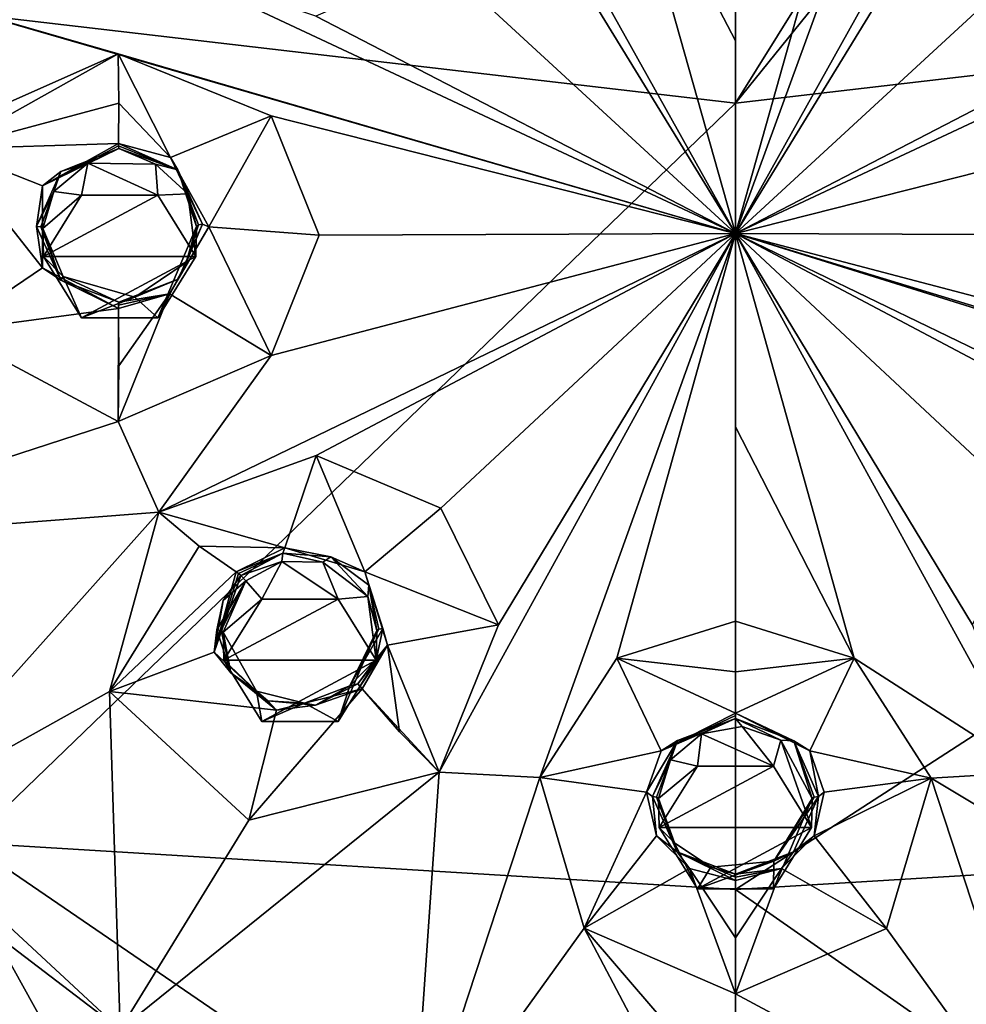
# Model space of a CAD drawing. Header units: millimetres. Extents: x -198 to 35, y -266 to 413.
# Tile 29 of 98: x -61 to -45, y -220 to -204. Entities that reach past the tile are written whole.
import ezdxf

# ---------------------------------------------------------------- set-up
doc = ezdxf.new("R2010")
doc.units = ezdxf.units.MM
doc.header["$LTSCALE"] = 87.30003
for name, color, linetype in [('1012', 7, 'CONTINUOUS'), ('1013', 7, 'CONTINUOUS'), ('1014', 7, 'CONTINUOUS'), ('1015', 7, 'CONTINUOUS'), ('1016', 7, 'CONTINUOUS'), ('1017', 7, 'CONTINUOUS'), ('1026', 7, 'CONTINUOUS'), ('1027', 7, 'CONTINUOUS'), ('1028', 7, 'CONTINUOUS'), ('1029', 7, 'CONTINUOUS'), ('1030', 7, 'CONTINUOUS'), ('1031', 7, 'CONTINUOUS'), ('1038', 7, 'CONTINUOUS'), ('1044', 7, 'CONTINUOUS'), ('1045', 7, 'CONTINUOUS'), ('1056', 7, 'CONTINUOUS'), ('1057', 7, 'CONTINUOUS'), ('1058', 7, 'CONTINUOUS'), ('1059', 7, 'CONTINUOUS'), ('1060', 7, 'CONTINUOUS'), ('1061', 7, 'CONTINUOUS'), ('1072', 7, 'CONTINUOUS'), ('1073', 7, 'CONTINUOUS'), ('1074', 7, 'CONTINUOUS'), ('1075', 7, 'CONTINUOUS'), ('405', 7, 'CONTINUOUS'), ('834', 7, 'CONTINUOUS'), ('876', 7, 'CONTINUOUS'), ('877', 7, 'CONTINUOUS'), ('920', 7, 'CONTINUOUS'), ('921', 7, 'CONTINUOUS'), ('988', 7, 'CONTINUOUS'), ('989', 7, 'CONTINUOUS')]:
    doc.layers.add(name, color=color, linetype=linetype)

msp = doc.modelspace()

# ---------------------------------------------------------------- linework, layer by layer
at = {"layer": '1012', "linetype": 'Continuous'}
for points in [[(-56.433, -205.741, 97.235), (-58.916, -204.73, 96.739), (-58.066, -206.417, 97.995), (-56.433, -205.741, 97.235)], [(-58.066, -206.417, 97.995), (-58.916, -204.73, 96.739), (-58.909, -205.534, 97.208), (-58.066, -206.417, 97.995)], [(-58.911, -206.186, 97.872), (-58.066, -206.417, 97.995), (-58.909, -205.534, 97.208), (-58.911, -206.186, 97.872)], [(-57.447, -207.54, 98.471), (-56.433, -205.741, 97.235), (-58.066, -206.417, 97.995), (-57.447, -207.54, 98.471)], [(-55.656, -207.677, 98.045), (-56.433, -205.741, 97.235), (-57.447, -207.54, 98.471), (-55.656, -207.677, 98.045)], [(-58.086, -208.63, 98.889), (-56.434, -209.632, 98.807), (-57.447, -207.54, 98.471), (-58.086, -208.63, 98.889)], [(-56.434, -209.632, 98.807), (-55.656, -207.677, 98.045), (-57.447, -207.54, 98.471), (-56.434, -209.632, 98.807)], [(-58.916, -210.703, 99.152), (-56.434, -209.632, 98.807), (-58.086, -208.63, 98.889), (-58.916, -210.703, 99.152)], [(-58.916, -210.703, 99.152), (-58.086, -208.63, 98.889), (-58.909, -209.799, 98.931), (-58.916, -210.703, 99.152)], [(-58.086, -208.63, 98.889), (-58.911, -208.868, 98.956), (-58.909, -209.799, 98.931), (-58.086, -208.63, 98.889)]]:
    msp.add_3dface(points, dxfattribs=at)
at = {"layer": '1013', "linetype": 'Continuous'}
for points in [[(-58.916, -204.73, 96.739), (-61.675, -206.272, 97.264), (-58.909, -205.534, 97.208), (-58.916, -204.73, 96.739)], [(-61.675, -206.272, 97.264), (-58.911, -206.186, 97.872), (-58.909, -205.534, 97.208), (-61.675, -206.272, 97.264)], [(-58.911, -206.186, 97.872), (-61.675, -206.272, 97.264), (-60.146, -206.873, 98.106), (-58.911, -206.186, 97.872)], [(-61.675, -206.272, 97.264), (-61.67, -209.236, 98.462), (-60.15, -208.206, 98.645), (-61.675, -206.272, 97.264)], [(-60.146, -206.873, 98.106), (-61.675, -206.272, 97.264), (-60.15, -208.206, 98.645), (-60.146, -206.873, 98.106)], [(-61.67, -209.236, 98.462), (-58.911, -208.868, 98.956), (-60.15, -208.206, 98.645), (-61.67, -209.236, 98.462)], [(-61.67, -209.236, 98.462), (-58.916, -210.703, 99.152), (-58.911, -208.868, 98.956), (-61.67, -209.236, 98.462)], [(-58.911, -208.868, 98.956), (-58.916, -210.703, 99.152), (-58.909, -209.799, 98.931), (-58.911, -208.868, 98.956)]]:
    msp.add_3dface(points, dxfattribs=at)
at = {"layer": '1014', "linetype": 'Continuous'}
for points in [[(-55.705, -211.254, 99.462), (-58.258, -212.175, 99.747), (-56.214, -212.751, 100.555), (-55.705, -211.254, 99.462)], [(-54.911, -213.146, 100.736), (-55.705, -211.254, 99.462), (-56.214, -212.751, 100.555), (-54.911, -213.146, 100.736)], [(-53.676, -212.11, 99.835), (-55.705, -211.254, 99.462), (-54.911, -213.146, 100.736), (-53.676, -212.11, 99.835)], [(-52.741, -214.003, 100.573), (-53.676, -212.11, 99.835), (-54.911, -213.146, 100.736), (-52.741, -214.003, 100.573)], [(-56.214, -212.751, 100.555), (-58.258, -212.175, 99.747), (-57.602, -212.725, 100.113), (-56.214, -212.751, 100.555)], [(-57, -213.146, 100.684), (-56.214, -212.751, 100.555), (-57.602, -212.725, 100.113), (-57, -213.146, 100.684)], [(-54.546, -214.333, 101.193), (-52.741, -214.003, 100.573), (-54.911, -213.146, 100.736), (-54.546, -214.333, 101.193)], [(-53.703, -216.399, 101.453), (-52.741, -214.003, 100.573), (-54.546, -214.333, 101.193), (-53.703, -216.399, 101.453)], [(-54.546, -214.333, 101.193), (-54.954, -215.043, 101.451), (-54.349, -215.74, 101.332), (-54.546, -214.333, 101.193)], [(-53.703, -216.399, 101.453), (-54.546, -214.333, 101.193), (-54.349, -215.74, 101.332), (-53.703, -216.399, 101.453)]]:
    msp.add_3dface(points, dxfattribs=at)
at = {"layer": '1015', "linetype": 'Continuous'}
for points in [[(-58.258, -212.175, 99.747), (-59.059, -215.085, 100.825), (-57.602, -212.725, 100.113), (-58.258, -212.175, 99.747)], [(-59.059, -215.085, 100.825), (-57, -213.146, 100.684), (-57.602, -212.725, 100.113), (-59.059, -215.085, 100.825)], [(-57, -213.146, 100.684), (-59.059, -215.085, 100.825), (-57.361, -214.446, 101.166), (-57, -213.146, 100.684)], [(-57.361, -214.446, 101.166), (-59.059, -215.085, 100.825), (-56.347, -215.391, 101.548), (-57.361, -214.446, 101.166)], [(-56.795, -217.177, 101.67), (-53.703, -216.399, 101.453), (-54.954, -215.043, 101.451), (-56.795, -217.177, 101.67)], [(-56.795, -217.177, 101.67), (-54.954, -215.043, 101.451), (-56.347, -215.391, 101.548), (-56.795, -217.177, 101.67)], [(-54.954, -215.043, 101.451), (-53.703, -216.399, 101.453), (-54.349, -215.74, 101.332), (-54.954, -215.043, 101.451)], [(-59.059, -215.085, 100.825), (-56.795, -217.177, 101.67), (-56.347, -215.391, 101.548), (-59.059, -215.085, 100.825)]]:
    msp.add_3dface(points, dxfattribs=at)
at = {"layer": '1016', "linetype": 'Continuous'}
for points in [[(-48.894, -213.947, 100.578), (-50.819, -214.546, 100.797), (-48.894, -214.766, 101.02), (-48.894, -213.947, 100.578)], [(-50.819, -214.546, 100.797), (-52.073, -216.482, 101.507), (-50.101, -216.049, 101.886), (-50.819, -214.546, 100.797)], [(-48.894, -215.439, 101.663), (-50.819, -214.546, 100.797), (-50.101, -216.049, 101.886), (-48.894, -215.439, 101.663)], [(-50.819, -214.546, 100.797), (-48.894, -215.439, 101.663), (-48.894, -214.766, 101.02), (-50.819, -214.546, 100.797)], [(-50.101, -216.049, 101.886), (-52.073, -216.482, 101.507), (-50.338, -216.721, 102.132), (-50.101, -216.049, 101.886)], [(-52.073, -216.482, 101.507), (-51.348, -218.932, 102.404), (-50.338, -216.721, 102.132), (-52.073, -216.482, 101.507)], [(-50.338, -216.721, 102.132), (-51.348, -218.932, 102.404), (-50.173, -217.433, 102.393), (-50.338, -216.721, 102.132)], [(-50.173, -217.433, 102.393), (-51.348, -218.932, 102.404), (-49.64, -217.962, 102.587), (-50.173, -217.433, 102.393)], [(-51.348, -218.932, 102.404), (-48.894, -219.997, 102.795), (-49.64, -217.962, 102.587), (-51.348, -218.932, 102.404)], [(-49.64, -217.962, 102.587), (-48.894, -219.997, 102.795), (-48.894, -219.086, 102.603), (-49.64, -217.962, 102.587)], [(-48.894, -218.157, 102.658), (-49.64, -217.962, 102.587), (-48.894, -219.086, 102.603), (-48.894, -218.157, 102.658)]]:
    msp.add_3dface(points, dxfattribs=at)
at = {"layer": '1017', "linetype": 'Continuous'}
for points in [[(-46.967, -214.548, 100.798), (-48.894, -213.947, 100.578), (-48.894, -214.766, 101.02), (-46.967, -214.548, 100.798)], [(-48.894, -215.439, 101.663), (-46.967, -214.548, 100.798), (-48.894, -214.766, 101.02), (-48.894, -215.439, 101.663)], [(-46.967, -214.548, 100.798), (-48.894, -215.439, 101.663), (-47.687, -216.049, 101.886), (-46.967, -214.548, 100.798)], [(-45.713, -216.493, 101.511), (-46.967, -214.548, 100.798), (-47.687, -216.049, 101.886), (-45.713, -216.493, 101.511)], [(-47.45, -216.721, 102.132), (-45.713, -216.493, 101.511), (-47.687, -216.049, 101.886), (-47.45, -216.721, 102.132)], [(-46.442, -218.934, 102.405), (-45.713, -216.493, 101.511), (-47.615, -217.433, 102.393), (-46.442, -218.934, 102.405)], [(-47.615, -217.433, 102.393), (-45.713, -216.493, 101.511), (-47.45, -216.721, 102.132), (-47.615, -217.433, 102.393)], [(-48.148, -217.962, 102.587), (-46.442, -218.934, 102.405), (-47.615, -217.433, 102.393), (-48.148, -217.962, 102.587)], [(-48.894, -219.997, 102.795), (-46.442, -218.934, 102.405), (-48.148, -217.962, 102.587), (-48.894, -219.997, 102.795)], [(-48.894, -219.086, 102.603), (-48.894, -219.997, 102.795), (-48.148, -217.962, 102.587), (-48.894, -219.086, 102.603)], [(-48.894, -218.157, 102.658), (-48.894, -219.086, 102.603), (-48.148, -217.962, 102.587), (-48.894, -218.157, 102.658)]]:
    msp.add_3dface(points, dxfattribs=at)
at = {"layer": '1026', "linetype": 'Continuous'}
for points in [[(-58.911, -206.186, 97.872), (-60.146, -206.873, 98.106), (-58.911, -206.224, 97.911), (-58.911, -206.186, 97.872)], [(-58.911, -206.224, 97.911), (-60.146, -206.873, 98.106), (-58.91, -206.271, 97.938), (-58.911, -206.224, 97.911)], [(-58.91, -206.271, 97.938), (-60.146, -206.873, 98.106), (-59.849, -206.645, 98.056), (-58.91, -206.271, 97.938)], [(-59.849, -206.645, 98.056), (-60.146, -206.873, 98.106), (-60.246, -207.533, 98.4), (-59.849, -206.645, 98.056)], [(-60.146, -206.873, 98.106), (-60.15, -208.206, 98.645), (-60.246, -207.533, 98.4), (-60.146, -206.873, 98.106)], [(-60.246, -207.533, 98.4), (-60.15, -208.206, 98.645), (-59.852, -208.408, 98.768), (-60.246, -207.533, 98.4)], [(-60.15, -208.206, 98.645), (-58.911, -208.868, 98.956), (-59.852, -208.408, 98.768), (-60.15, -208.206, 98.645)], [(-58.911, -208.868, 98.956), (-58.91, -208.762, 98.944), (-59.852, -208.408, 98.768), (-58.911, -208.868, 98.956)], [(-58.91, -208.762, 98.944), (-58.911, -208.868, 98.956), (-58.911, -208.815, 98.957), (-58.91, -208.762, 98.944)]]:
    msp.add_3dface(points, dxfattribs=at)
at = {"layer": '1027', "linetype": 'Continuous'}
for points in [[(-58.066, -206.417, 97.995), (-58.911, -206.186, 97.872), (-57.947, -206.618, 98.112), (-58.066, -206.417, 97.995)], [(-58.911, -206.186, 97.872), (-58.911, -206.224, 97.911), (-57.947, -206.618, 98.112), (-58.911, -206.186, 97.872)], [(-58.911, -206.224, 97.911), (-58.91, -206.271, 97.938), (-57.947, -206.618, 98.112), (-58.911, -206.224, 97.911)], [(-57.447, -207.54, 98.471), (-58.066, -206.417, 97.995), (-57.548, -207.5, 98.482), (-57.447, -207.54, 98.471)], [(-57.548, -207.5, 98.482), (-58.066, -206.417, 97.995), (-57.947, -206.618, 98.112), (-57.548, -207.5, 98.482)], [(-57.447, -207.54, 98.471), (-57.548, -207.5, 98.482), (-57.945, -208.389, 98.828), (-57.447, -207.54, 98.471)], [(-58.086, -208.63, 98.889), (-57.447, -207.54, 98.471), (-57.945, -208.389, 98.828), (-58.086, -208.63, 98.889)], [(-58.91, -208.762, 98.944), (-58.086, -208.63, 98.889), (-57.945, -208.389, 98.828), (-58.91, -208.762, 98.944)], [(-58.911, -208.868, 98.956), (-58.086, -208.63, 98.889), (-58.911, -208.815, 98.957), (-58.911, -208.868, 98.956)], [(-58.086, -208.63, 98.889), (-58.91, -208.762, 98.944), (-58.911, -208.815, 98.957), (-58.086, -208.63, 98.889)]]:
    msp.add_3dface(points, dxfattribs=at)
at = {"layer": '1028', "linetype": 'Continuous'}
for points in [[(-57, -213.146, 100.684), (-57.361, -214.446, 101.166), (-56.965, -213.171, 100.717), (-57, -213.146, 100.684)], [(-56.965, -213.171, 100.717), (-57.361, -214.446, 101.166), (-56.927, -213.202, 100.738), (-56.965, -213.171, 100.717)], [(-56.927, -213.202, 100.738), (-57.361, -214.446, 101.166), (-57.213, -213.608, 100.884), (-56.927, -213.202, 100.738)], [(-57.213, -213.608, 100.884), (-57.361, -214.446, 101.166), (-57.316, -214.086, 101.062), (-57.213, -213.608, 100.884)], [(-57.316, -214.086, 101.062), (-57.361, -214.446, 101.166), (-57.088, -214.782, 101.33), (-57.316, -214.086, 101.062)], [(-57.361, -214.446, 101.166), (-56.347, -215.391, 101.548), (-57.088, -214.782, 101.33), (-57.361, -214.446, 101.166)], [(-57.088, -214.782, 101.33), (-56.347, -215.391, 101.548), (-56.488, -215.24, 101.518), (-57.088, -214.782, 101.33)], [(-56.347, -215.391, 101.548), (-54.954, -215.043, 101.451), (-55.712, -215.31, 101.563), (-56.347, -215.391, 101.548)], [(-54.954, -215.043, 101.451), (-55.026, -214.964, 101.45), (-55.712, -215.31, 101.563), (-54.954, -215.043, 101.451)], [(-55.026, -214.964, 101.45), (-54.954, -215.043, 101.451), (-54.989, -215.002, 101.457), (-55.026, -214.964, 101.45)], [(-56.488, -215.24, 101.518), (-56.347, -215.391, 101.548), (-55.712, -215.31, 101.563), (-56.488, -215.24, 101.518)]]:
    msp.add_3dface(points, dxfattribs=at)
at = {"layer": '1029', "linetype": 'Continuous'}
for points in [[(-56.214, -212.751, 100.555), (-57, -213.146, 100.684), (-56.244, -212.842, 100.619), (-56.214, -212.751, 100.555)], [(-55.462, -212.9, 100.66), (-56.214, -212.751, 100.555), (-56.244, -212.842, 100.619), (-55.462, -212.9, 100.66)], [(-54.911, -213.146, 100.736), (-56.214, -212.751, 100.555), (-55.462, -212.9, 100.66), (-54.911, -213.146, 100.736)], [(-57, -213.146, 100.684), (-56.965, -213.171, 100.717), (-56.244, -212.842, 100.619), (-57, -213.146, 100.684)], [(-56.965, -213.171, 100.717), (-56.927, -213.202, 100.738), (-56.244, -212.842, 100.619), (-56.965, -213.171, 100.717)], [(-54.849, -213.36, 100.849), (-54.911, -213.146, 100.736), (-55.462, -212.9, 100.66), (-54.849, -213.36, 100.849)], [(-54.546, -214.333, 101.193), (-54.911, -213.146, 100.736), (-54.618, -214.063, 101.12), (-54.546, -214.333, 101.193)], [(-54.618, -214.063, 101.12), (-54.911, -213.146, 100.736), (-54.849, -213.36, 100.849), (-54.618, -214.063, 101.12)], [(-54.546, -214.333, 101.193), (-54.618, -214.063, 101.12), (-54.725, -214.552, 101.302), (-54.546, -214.333, 101.193)], [(-54.546, -214.333, 101.193), (-55.026, -214.964, 101.45), (-54.989, -215.002, 101.457), (-54.546, -214.333, 101.193)], [(-55.026, -214.964, 101.45), (-54.546, -214.333, 101.193), (-54.725, -214.552, 101.302), (-55.026, -214.964, 101.45)], [(-54.954, -215.043, 101.451), (-54.546, -214.333, 101.193), (-54.989, -215.002, 101.457), (-54.954, -215.043, 101.451)]]:
    msp.add_3dface(points, dxfattribs=at)
at = {"layer": '1030', "linetype": 'Continuous'}
for points in [[(-48.894, -215.439, 101.663), (-50.101, -216.049, 101.886), (-48.894, -215.478, 101.7), (-48.894, -215.439, 101.663)], [(-48.894, -215.478, 101.7), (-50.101, -216.049, 101.886), (-48.894, -215.526, 101.725), (-48.894, -215.478, 101.7)], [(-48.894, -215.526, 101.725), (-50.101, -216.049, 101.886), (-49.834, -215.883, 101.856), (-48.894, -215.526, 101.725)], [(-50.101, -216.049, 101.886), (-50.338, -216.721, 102.132), (-49.834, -215.883, 101.856), (-50.101, -216.049, 101.886)], [(-49.834, -215.883, 101.856), (-50.338, -216.721, 102.132), (-50.243, -216.791, 102.189), (-49.834, -215.883, 101.856)], [(-50.338, -216.721, 102.132), (-50.173, -217.433, 102.393), (-50.243, -216.791, 102.189), (-50.338, -216.721, 102.132)], [(-50.243, -216.791, 102.189), (-50.173, -217.433, 102.393), (-49.842, -217.688, 102.517), (-50.243, -216.791, 102.189)], [(-50.173, -217.433, 102.393), (-49.64, -217.962, 102.587), (-49.842, -217.688, 102.517), (-50.173, -217.433, 102.393)], [(-49.64, -217.962, 102.587), (-48.894, -218.157, 102.658), (-49.842, -217.688, 102.517), (-49.64, -217.962, 102.587)], [(-48.894, -218.157, 102.658), (-48.894, -218.103, 102.662), (-49.842, -217.688, 102.517), (-48.894, -218.157, 102.658)], [(-48.894, -218.103, 102.662), (-48.894, -218.051, 102.65), (-49.842, -217.688, 102.517), (-48.894, -218.103, 102.662)]]:
    msp.add_3dface(points, dxfattribs=at)
at = {"layer": '1031', "linetype": 'Continuous'}
for points in [[(-47.687, -216.049, 101.886), (-48.894, -215.439, 101.663), (-47.947, -215.89, 101.858), (-47.687, -216.049, 101.886)], [(-48.894, -215.439, 101.663), (-48.894, -215.478, 101.7), (-48.894, -215.526, 101.725), (-48.894, -215.439, 101.663)], [(-48.894, -215.439, 101.663), (-48.894, -215.526, 101.725), (-47.947, -215.89, 101.858), (-48.894, -215.439, 101.663)], [(-47.545, -216.791, 102.189), (-47.687, -216.049, 101.886), (-47.947, -215.89, 101.858), (-47.545, -216.791, 102.189)], [(-47.45, -216.721, 102.132), (-47.687, -216.049, 101.886), (-47.545, -216.791, 102.189), (-47.45, -216.721, 102.132)], [(-47.615, -217.433, 102.393), (-47.545, -216.791, 102.189), (-47.949, -217.692, 102.519), (-47.615, -217.433, 102.393)], [(-47.615, -217.433, 102.393), (-47.45, -216.721, 102.132), (-47.545, -216.791, 102.189), (-47.615, -217.433, 102.393)], [(-48.148, -217.962, 102.587), (-47.615, -217.433, 102.393), (-47.949, -217.692, 102.519), (-48.148, -217.962, 102.587)], [(-48.894, -218.051, 102.65), (-48.148, -217.962, 102.587), (-47.949, -217.692, 102.519), (-48.894, -218.051, 102.65)], [(-48.894, -218.157, 102.658), (-48.148, -217.962, 102.587), (-48.894, -218.103, 102.662), (-48.894, -218.157, 102.658)], [(-48.148, -217.962, 102.587), (-48.894, -218.051, 102.65), (-48.894, -218.103, 102.662), (-48.148, -217.962, 102.587)]]:
    msp.add_3dface(points, dxfattribs=at)
at = {"layer": '1038', "linetype": 'Continuous'}
for points in [[(-60.95, -219.006, 102.188), (-58.886, -220.578, 102.826), (-62.647, -217.091, 101.418), (-60.95, -219.006, 102.188)], [(-60.95, -219.006, 102.188), (-60.129, -220.474, 102.785), (-58.886, -220.578, 102.826), (-60.95, -219.006, 102.188)]]:
    msp.add_3dface(points, dxfattribs=at)
at = {"layer": '1044', "linetype": 'Continuous'}
for points in [[(-49.882, -217.543, 102.357), (-50.132, -217.295, 100.933), (-50.143, -216.825, 102.096), (-49.882, -217.543, 102.357)], [(-47.656, -217.295, 100.933), (-48.276, -218.289, 101.334), (-47.645, -216.825, 102.096), (-47.656, -217.295, 100.933)], [(-47.645, -216.825, 102.096), (-48.276, -218.289, 101.334), (-48.272, -217.844, 102.466), (-47.645, -216.825, 102.096)], [(-49.512, -218.289, 101.334), (-50.132, -217.295, 100.933), (-49.882, -217.543, 102.357), (-49.512, -218.289, 101.334)], [(-49.293, -217.938, 102.5), (-49.512, -218.289, 101.334), (-49.882, -217.543, 102.357), (-49.293, -217.938, 102.5)], [(-48.276, -218.289, 101.334), (-49.512, -218.289, 101.334), (-48.272, -217.844, 102.466), (-48.276, -218.289, 101.334)], [(-48.272, -217.844, 102.466), (-49.512, -218.289, 101.334), (-49.293, -217.938, 102.5), (-48.272, -217.844, 102.466)]]:
    msp.add_3dface(points, dxfattribs=at)
at = {"layer": '1045', "linetype": 'Continuous'}
for points in [[(-49.447, -215.772, 101.713), (-48.276, -216.301, 100.531), (-48.787, -215.655, 101.67), (-49.447, -215.772, 101.713)], [(-48.787, -215.655, 101.67), (-48.276, -216.301, 100.531), (-48.159, -215.876, 101.75), (-48.787, -215.655, 101.67)], [(-49.95, -216.198, 101.868), (-49.512, -216.301, 100.531), (-49.447, -215.772, 101.713), (-49.95, -216.198, 101.868)], [(-49.512, -216.301, 100.531), (-48.276, -216.301, 100.531), (-49.447, -215.772, 101.713), (-49.512, -216.301, 100.531)], [(-48.276, -216.301, 100.531), (-47.656, -217.295, 100.933), (-48.159, -215.876, 101.75), (-48.276, -216.301, 100.531)], [(-47.656, -217.295, 100.933), (-47.645, -216.825, 102.096), (-48.159, -215.876, 101.75), (-47.656, -217.295, 100.933)], [(-50.143, -216.825, 102.096), (-49.512, -216.301, 100.531), (-49.95, -216.198, 101.868), (-50.143, -216.825, 102.096)], [(-50.132, -217.295, 100.933), (-49.512, -216.301, 100.531), (-50.143, -216.825, 102.096), (-50.132, -217.295, 100.933)]]:
    msp.add_3dface(points, dxfattribs=at)
at = {"layer": '1056', "linetype": 'Continuous'}
for points in [[(-59.814, -208.348, 98.636), (-60.132, -208.023, 97.187), (-60.143, -207.57, 98.309), (-59.814, -208.348, 98.636)], [(-57.656, -208.023, 97.187), (-58.276, -209.017, 97.588), (-57.645, -207.537, 98.391), (-57.656, -208.023, 97.187)], [(-57.645, -207.537, 98.391), (-58.276, -209.017, 97.588), (-57.813, -208.12, 98.62), (-57.645, -207.537, 98.391)], [(-59.512, -209.017, 97.588), (-60.132, -208.023, 97.187), (-59.814, -208.348, 98.636), (-59.512, -209.017, 97.588)], [(-57.813, -208.12, 98.62), (-58.276, -209.017, 97.588), (-58.647, -208.685, 98.816), (-57.813, -208.12, 98.62)], [(-58.647, -208.685, 98.816), (-59.512, -209.017, 97.588), (-59.814, -208.348, 98.636), (-58.647, -208.685, 98.816)], [(-58.276, -209.017, 97.588), (-59.512, -209.017, 97.588), (-58.647, -208.685, 98.816), (-58.276, -209.017, 97.588)]]:
    msp.add_3dface(points, dxfattribs=at)
at = {"layer": '1057', "linetype": 'Continuous'}
for points in [[(-59.961, -206.967, 98.072), (-59.512, -207.029, 96.785), (-59.411, -206.506, 97.907), (-59.961, -206.967, 98.072)], [(-59.512, -207.029, 96.785), (-58.276, -207.029, 96.785), (-59.411, -206.506, 97.907), (-59.512, -207.029, 96.785)], [(-59.411, -206.506, 97.907), (-58.276, -207.029, 96.785), (-58.313, -206.521, 97.954), (-59.411, -206.506, 97.907)], [(-58.313, -206.521, 97.954), (-58.276, -207.029, 96.785), (-57.785, -207.005, 98.17), (-58.313, -206.521, 97.954)], [(-60.143, -207.57, 98.309), (-59.512, -207.029, 96.785), (-59.961, -206.967, 98.072), (-60.143, -207.57, 98.309)], [(-60.132, -208.023, 97.187), (-59.512, -207.029, 96.785), (-60.143, -207.57, 98.309), (-60.132, -208.023, 97.187)], [(-58.276, -207.029, 96.785), (-57.656, -208.023, 97.187), (-57.785, -207.005, 98.17), (-58.276, -207.029, 96.785)], [(-57.656, -208.023, 97.187), (-57.645, -207.537, 98.391), (-57.785, -207.005, 98.17), (-57.656, -208.023, 97.187)]]:
    msp.add_3dface(points, dxfattribs=at)
at = {"layer": '1058', "linetype": 'Continuous'}
for points in [[(-56.67, -215.081, 101.344), (-57.203, -214.579, 99.836), (-57.214, -214.121, 100.969), (-56.67, -215.081, 101.344)], [(-54.727, -214.579, 99.836), (-55.347, -215.574, 100.237), (-54.716, -214.098, 101.027), (-54.727, -214.579, 99.836)], [(-54.716, -214.098, 101.027), (-55.347, -215.574, 100.237), (-55.155, -214.992, 101.351), (-54.716, -214.098, 101.027)], [(-56.583, -215.574, 100.237), (-57.203, -214.579, 99.836), (-56.67, -215.081, 101.344), (-56.583, -215.574, 100.237)], [(-55.155, -214.992, 101.351), (-55.347, -215.574, 100.237), (-55.891, -215.276, 101.438), (-55.155, -214.992, 101.351)], [(-55.891, -215.276, 101.438), (-56.583, -215.574, 100.237), (-56.67, -215.081, 101.344), (-55.891, -215.276, 101.438)], [(-55.347, -215.574, 100.237), (-56.583, -215.574, 100.237), (-55.891, -215.276, 101.438), (-55.347, -215.574, 100.237)]]:
    msp.add_3dface(points, dxfattribs=at)
at = {"layer": '1059', "linetype": 'Continuous'}
for points in [[(-56.847, -213.289, 100.667), (-56.583, -213.585, 99.434), (-56.262, -212.976, 100.565), (-56.847, -213.289, 100.667)], [(-56.583, -213.585, 99.434), (-55.347, -213.585, 99.434), (-56.262, -212.976, 100.565), (-56.583, -213.585, 99.434)], [(-56.262, -212.976, 100.565), (-55.347, -213.585, 99.434), (-55.597, -212.988, 100.587), (-56.262, -212.976, 100.565)], [(-55.597, -212.988, 100.587), (-55.347, -213.585, 99.434), (-54.865, -213.545, 100.816), (-55.597, -212.988, 100.587)], [(-57.214, -214.121, 100.969), (-56.583, -213.585, 99.434), (-56.847, -213.289, 100.667), (-57.214, -214.121, 100.969)], [(-57.203, -214.579, 99.836), (-56.583, -213.585, 99.434), (-57.214, -214.121, 100.969), (-57.203, -214.579, 99.836)], [(-55.347, -213.585, 99.434), (-54.727, -214.579, 99.836), (-54.865, -213.545, 100.816), (-55.347, -213.585, 99.434)], [(-54.727, -214.579, 99.836), (-54.716, -214.098, 101.027), (-54.865, -213.545, 100.816), (-54.727, -214.579, 99.836)]]:
    msp.add_3dface(points, dxfattribs=at)
at = {"layer": '1060', "linetype": 'Continuous'}
for points in [[(-58.91, -206.271, 97.938), (-59.849, -206.645, 98.056), (-59.411, -206.506, 97.907), (-58.91, -206.271, 97.938)], [(-58.91, -206.271, 97.938), (-59.411, -206.506, 97.907), (-58.313, -206.521, 97.954), (-58.91, -206.271, 97.938)], [(-57.947, -206.618, 98.112), (-58.91, -206.271, 97.938), (-58.313, -206.521, 97.954), (-57.947, -206.618, 98.112)], [(-59.849, -206.645, 98.056), (-59.961, -206.967, 98.072), (-59.411, -206.506, 97.907), (-59.849, -206.645, 98.056)], [(-57.947, -206.618, 98.112), (-58.313, -206.521, 97.954), (-57.785, -207.005, 98.17), (-57.947, -206.618, 98.112)], [(-59.849, -206.645, 98.056), (-60.246, -207.533, 98.4), (-59.961, -206.967, 98.072), (-59.849, -206.645, 98.056)], [(-57.548, -207.5, 98.482), (-57.947, -206.618, 98.112), (-57.616, -207.511, 98.455), (-57.548, -207.5, 98.482)], [(-57.645, -207.537, 98.391), (-57.947, -206.618, 98.112), (-57.785, -207.005, 98.17), (-57.645, -207.537, 98.391)], [(-57.947, -206.618, 98.112), (-57.645, -207.537, 98.391), (-57.616, -207.511, 98.455), (-57.947, -206.618, 98.112)], [(-59.961, -206.967, 98.072), (-60.246, -207.533, 98.4), (-60.173, -207.543, 98.375), (-59.961, -206.967, 98.072)], [(-60.143, -207.57, 98.309), (-59.961, -206.967, 98.072), (-60.173, -207.543, 98.375), (-60.143, -207.57, 98.309)]]:
    msp.add_3dface(points, dxfattribs=at)
at = {"layer": '1061', "linetype": 'Continuous'}
for points in [[(-60.246, -207.533, 98.4), (-59.852, -208.408, 98.768), (-60.173, -207.543, 98.375), (-60.246, -207.533, 98.4)], [(-57.945, -208.389, 98.828), (-57.548, -207.5, 98.482), (-57.813, -208.12, 98.62), (-57.945, -208.389, 98.828)], [(-57.813, -208.12, 98.62), (-57.548, -207.5, 98.482), (-57.616, -207.511, 98.455), (-57.813, -208.12, 98.62)], [(-57.645, -207.537, 98.391), (-57.813, -208.12, 98.62), (-57.616, -207.511, 98.455), (-57.645, -207.537, 98.391)], [(-59.852, -208.408, 98.768), (-60.143, -207.57, 98.309), (-60.173, -207.543, 98.375), (-59.852, -208.408, 98.768)], [(-59.852, -208.408, 98.768), (-59.814, -208.348, 98.636), (-60.143, -207.57, 98.309), (-59.852, -208.408, 98.768)], [(-57.945, -208.389, 98.828), (-57.813, -208.12, 98.62), (-58.647, -208.685, 98.816), (-57.945, -208.389, 98.828)], [(-59.852, -208.408, 98.768), (-58.91, -208.762, 98.944), (-59.814, -208.348, 98.636), (-59.852, -208.408, 98.768)], [(-58.91, -208.762, 98.944), (-58.647, -208.685, 98.816), (-59.814, -208.348, 98.636), (-58.91, -208.762, 98.944)], [(-58.91, -208.762, 98.944), (-57.945, -208.389, 98.828), (-58.647, -208.685, 98.816), (-58.91, -208.762, 98.944)]]:
    msp.add_3dface(points, dxfattribs=at)
at = {"layer": '1072', "linetype": 'Continuous'}
for points in [[(-48.894, -215.526, 101.725), (-49.834, -215.883, 101.856), (-49.447, -215.772, 101.713), (-48.894, -215.526, 101.725)], [(-48.894, -215.526, 101.725), (-49.447, -215.772, 101.713), (-48.787, -215.655, 101.67), (-48.894, -215.526, 101.725)], [(-47.947, -215.89, 101.858), (-48.894, -215.526, 101.725), (-48.159, -215.876, 101.75), (-47.947, -215.89, 101.858)], [(-48.894, -215.526, 101.725), (-48.787, -215.655, 101.67), (-48.159, -215.876, 101.75), (-48.894, -215.526, 101.725)], [(-49.834, -215.883, 101.856), (-49.95, -216.198, 101.868), (-49.447, -215.772, 101.713), (-49.834, -215.883, 101.856)], [(-49.834, -215.883, 101.856), (-50.243, -216.791, 102.189), (-49.95, -216.198, 101.868), (-49.834, -215.883, 101.856)], [(-47.645, -216.825, 102.096), (-47.947, -215.89, 101.858), (-48.159, -215.876, 101.75), (-47.645, -216.825, 102.096)], [(-47.545, -216.791, 102.189), (-47.947, -215.89, 101.858), (-47.615, -216.801, 102.162), (-47.545, -216.791, 102.189)], [(-47.947, -215.89, 101.858), (-47.645, -216.825, 102.096), (-47.615, -216.801, 102.162), (-47.947, -215.89, 101.858)], [(-49.95, -216.198, 101.868), (-50.243, -216.791, 102.189), (-50.173, -216.801, 102.162), (-49.95, -216.198, 101.868)], [(-50.143, -216.825, 102.096), (-49.95, -216.198, 101.868), (-50.173, -216.801, 102.162), (-50.143, -216.825, 102.096)]]:
    msp.add_3dface(points, dxfattribs=at)
at = {"layer": '1073', "linetype": 'Continuous'}
for points in [[(-50.243, -216.791, 102.189), (-49.842, -217.688, 102.517), (-50.173, -216.801, 102.162), (-50.243, -216.791, 102.189)], [(-49.842, -217.688, 102.517), (-50.143, -216.825, 102.096), (-50.173, -216.801, 102.162), (-49.842, -217.688, 102.517)], [(-47.949, -217.692, 102.519), (-47.545, -216.791, 102.189), (-48.272, -217.844, 102.466), (-47.949, -217.692, 102.519)], [(-48.272, -217.844, 102.466), (-47.545, -216.791, 102.189), (-47.615, -216.801, 102.162), (-48.272, -217.844, 102.466)], [(-47.645, -216.825, 102.096), (-48.272, -217.844, 102.466), (-47.615, -216.801, 102.162), (-47.645, -216.825, 102.096)], [(-49.842, -217.688, 102.517), (-49.882, -217.543, 102.357), (-50.143, -216.825, 102.096), (-49.842, -217.688, 102.517)], [(-49.842, -217.688, 102.517), (-49.293, -217.938, 102.5), (-49.882, -217.543, 102.357), (-49.842, -217.688, 102.517)], [(-49.842, -217.688, 102.517), (-48.894, -218.051, 102.65), (-49.293, -217.938, 102.5), (-49.842, -217.688, 102.517)], [(-48.894, -218.051, 102.65), (-47.949, -217.692, 102.519), (-48.272, -217.844, 102.466), (-48.894, -218.051, 102.65)], [(-48.894, -218.051, 102.65), (-48.272, -217.844, 102.466), (-49.293, -217.938, 102.5), (-48.894, -218.051, 102.65)]]:
    msp.add_3dface(points, dxfattribs=at)
at = {"layer": '1074', "linetype": 'Continuous'}
for points in [[(-56.244, -212.842, 100.619), (-56.927, -213.202, 100.738), (-56.262, -212.976, 100.565), (-56.244, -212.842, 100.619)], [(-56.244, -212.842, 100.619), (-56.262, -212.976, 100.565), (-55.597, -212.988, 100.587), (-56.244, -212.842, 100.619)], [(-55.462, -212.9, 100.66), (-56.244, -212.842, 100.619), (-55.597, -212.988, 100.587), (-55.462, -212.9, 100.66)], [(-55.462, -212.9, 100.66), (-55.597, -212.988, 100.587), (-54.865, -213.545, 100.816), (-55.462, -212.9, 100.66)], [(-54.849, -213.36, 100.849), (-55.462, -212.9, 100.66), (-54.865, -213.545, 100.816), (-54.849, -213.36, 100.849)], [(-56.927, -213.202, 100.738), (-56.847, -213.289, 100.667), (-56.262, -212.976, 100.565), (-56.927, -213.202, 100.738)], [(-57.213, -213.608, 100.884), (-57.316, -214.086, 101.062), (-56.847, -213.289, 100.667), (-57.213, -213.608, 100.884)], [(-56.847, -213.289, 100.667), (-57.316, -214.086, 101.062), (-57.244, -214.096, 101.036), (-56.847, -213.289, 100.667)], [(-57.214, -214.121, 100.969), (-56.847, -213.289, 100.667), (-57.244, -214.096, 101.036), (-57.214, -214.121, 100.969)], [(-56.927, -213.202, 100.738), (-57.213, -213.608, 100.884), (-56.847, -213.289, 100.667), (-56.927, -213.202, 100.738)], [(-54.716, -214.098, 101.027), (-54.849, -213.36, 100.849), (-54.865, -213.545, 100.816), (-54.716, -214.098, 101.027)], [(-54.618, -214.063, 101.12), (-54.849, -213.36, 100.849), (-54.687, -214.073, 101.092), (-54.618, -214.063, 101.12)], [(-54.849, -213.36, 100.849), (-54.716, -214.098, 101.027), (-54.687, -214.073, 101.092), (-54.849, -213.36, 100.849)]]:
    msp.add_3dface(points, dxfattribs=at)
at = {"layer": '1075', "linetype": 'Continuous'}
for points in [[(-57.316, -214.086, 101.062), (-57.088, -214.782, 101.33), (-57.244, -214.096, 101.036), (-57.316, -214.086, 101.062)], [(-54.725, -214.552, 101.302), (-54.618, -214.063, 101.12), (-55.155, -214.992, 101.351), (-54.725, -214.552, 101.302)], [(-55.155, -214.992, 101.351), (-54.618, -214.063, 101.12), (-54.687, -214.073, 101.092), (-55.155, -214.992, 101.351)], [(-54.716, -214.098, 101.027), (-55.155, -214.992, 101.351), (-54.687, -214.073, 101.092), (-54.716, -214.098, 101.027)], [(-57.088, -214.782, 101.33), (-57.214, -214.121, 100.969), (-57.244, -214.096, 101.036), (-57.088, -214.782, 101.33)], [(-57.088, -214.782, 101.33), (-56.67, -215.081, 101.344), (-57.214, -214.121, 100.969), (-57.088, -214.782, 101.33)], [(-55.026, -214.964, 101.45), (-54.725, -214.552, 101.302), (-55.155, -214.992, 101.351), (-55.026, -214.964, 101.45)], [(-57.088, -214.782, 101.33), (-56.488, -215.24, 101.518), (-56.67, -215.081, 101.344), (-57.088, -214.782, 101.33)], [(-55.712, -215.31, 101.563), (-55.155, -214.992, 101.351), (-55.891, -215.276, 101.438), (-55.712, -215.31, 101.563)], [(-55.712, -215.31, 101.563), (-55.026, -214.964, 101.45), (-55.155, -214.992, 101.351), (-55.712, -215.31, 101.563)], [(-56.488, -215.24, 101.518), (-55.891, -215.276, 101.438), (-56.67, -215.081, 101.344), (-56.488, -215.24, 101.518)], [(-56.488, -215.24, 101.518), (-55.712, -215.31, 101.563), (-55.891, -215.276, 101.438), (-56.488, -215.24, 101.518)]]:
    msp.add_3dface(points, dxfattribs=at)
at = {"layer": '405', "linetype": 'Continuous'}
msp.add_3dface([(-60.129, -220.474, 102.785), (-60.95, -219.006, 102.188), (-61.847, -220.335, 103.264), (-60.129, -220.474, 102.785)], dxfattribs=at)
at = {"layer": '834', "linetype": 'Continuous'}
for points in [[(-60.132, -208.023, 97.187), (-57.656, -208.023, 97.187), (-58.276, -207.029, 96.785), (-60.132, -208.023, 97.187)], [(-59.512, -207.029, 96.785), (-60.132, -208.023, 97.187), (-58.276, -207.029, 96.785), (-59.512, -207.029, 96.785)], [(-59.512, -209.017, 97.588), (-57.656, -208.023, 97.187), (-60.132, -208.023, 97.187), (-59.512, -209.017, 97.588)], [(-58.276, -209.017, 97.588), (-57.656, -208.023, 97.187), (-59.512, -209.017, 97.588), (-58.276, -209.017, 97.588)], [(-57.203, -214.579, 99.836), (-54.727, -214.579, 99.836), (-55.347, -213.585, 99.434), (-57.203, -214.579, 99.836)], [(-56.583, -213.585, 99.434), (-57.203, -214.579, 99.836), (-55.347, -213.585, 99.434), (-56.583, -213.585, 99.434)], [(-56.583, -215.574, 100.237), (-54.727, -214.579, 99.836), (-57.203, -214.579, 99.836), (-56.583, -215.574, 100.237)], [(-55.347, -215.574, 100.237), (-54.727, -214.579, 99.836), (-56.583, -215.574, 100.237), (-55.347, -215.574, 100.237)], [(-50.132, -217.295, 100.933), (-47.656, -217.295, 100.933), (-48.276, -216.301, 100.531), (-50.132, -217.295, 100.933)], [(-49.512, -216.301, 100.531), (-50.132, -217.295, 100.933), (-48.276, -216.301, 100.531), (-49.512, -216.301, 100.531)], [(-49.512, -218.289, 101.334), (-47.656, -217.295, 100.933), (-50.132, -217.295, 100.933), (-49.512, -218.289, 101.334)], [(-48.276, -218.289, 101.334), (-47.656, -217.295, 100.933), (-49.512, -218.289, 101.334), (-48.276, -218.289, 101.334)]]:
    msp.add_3dface(points, dxfattribs=at)
at = {"layer": '876', "linetype": 'Continuous'}
for points in [[(-72.989, -202.718, 65.43), (-48.894, -192.665, 57.413), (-48.894, -205.532, 64.431), (-72.989, -202.718, 65.43)], [(-72.989, -202.718, 65.43), (-48.894, -205.532, 64.431), (-61.344, -217.546, 71.619), (-72.989, -202.718, 65.43)], [(-48.894, -205.532, 64.431), (-48.894, -218.3, 71.641), (-61.344, -217.546, 71.619), (-48.894, -205.532, 64.431)]]:
    msp.add_3dface(points, dxfattribs=at)
at = {"layer": '877', "linetype": 'Continuous'}
for points in [[(-75.358, -217.327, 72.954), (-61.344, -217.546, 71.619), (-48.894, -226.058, 76.105), (-75.358, -217.327, 72.954)], [(-72.507, -234.805, 82.317), (-75.358, -217.327, 72.954), (-48.894, -233.789, 80.615), (-72.507, -234.805, 82.317)], [(-48.894, -233.789, 80.615), (-75.358, -217.327, 72.954), (-48.894, -226.058, 76.105), (-48.894, -233.789, 80.615)], [(-61.344, -217.546, 71.619), (-48.894, -218.3, 71.641), (-48.894, -226.058, 76.105), (-61.344, -217.546, 71.619)]]:
    msp.add_3dface(points, dxfattribs=at)
at = {"layer": '920', "linetype": 'Continuous'}
for points in [[(-24.799, -202.718, 65.43), (-48.894, -205.532, 64.431), (-36.508, -190.205, 57.526), (-24.799, -202.718, 65.43)], [(-36.508, -190.205, 57.526), (-48.894, -205.532, 64.431), (-39.818, -190.983, 57.31), (-36.508, -190.205, 57.526)], [(-48.894, -205.532, 64.431), (-48.894, -192.665, 57.413), (-39.818, -190.983, 57.31), (-48.894, -205.532, 64.431)], [(-48.894, -218.3, 71.641), (-48.894, -205.532, 64.431), (-24.799, -202.718, 65.43), (-48.894, -218.3, 71.641)], [(-48.894, -218.3, 71.641), (-24.799, -202.718, 65.43), (-36.444, -217.546, 71.619), (-48.894, -218.3, 71.641)]]:
    msp.add_3dface(points, dxfattribs=at)
at = {"layer": '921', "linetype": 'Continuous'}
for points in [[(-48.894, -218.3, 71.641), (-36.444, -217.546, 71.619), (-25.281, -234.805, 82.317), (-48.894, -218.3, 71.641)], [(-48.894, -226.058, 76.105), (-48.894, -218.3, 71.641), (-25.281, -234.805, 82.317), (-48.894, -226.058, 76.105)]]:
    msp.add_3dface(points, dxfattribs=at)
at = {"layer": '988', "linetype": 'Continuous'}
for points in [[(-46.969, -200.823, 95.253), (-48.894, -207.649, 98.114), (-45.715, -198.938, 94.418), (-46.969, -200.823, 95.253)], [(-45.715, -198.938, 94.418), (-48.894, -207.649, 98.114), (-44.085, -199.035, 94.438), (-45.715, -198.938, 94.418)], [(-44.085, -199.035, 94.438), (-48.894, -207.649, 98.114), (-45.047, -201.369, 95.469), (-44.085, -199.035, 94.438)], [(-48.894, -201.407, 95.511), (-48.894, -207.649, 98.114), (-46.969, -200.823, 95.253), (-48.894, -201.407, 95.511)], [(-45.047, -201.369, 95.469), (-48.894, -207.649, 98.114), (-44.112, -203.244, 96.253), (-45.047, -201.369, 95.469)], [(-48.894, -204.521, 96.83), (-48.894, -207.649, 98.114), (-48.894, -201.407, 95.511), (-48.894, -204.521, 96.83)], [(-44.112, -203.244, 96.253), (-48.894, -207.649, 98.114), (-42.083, -204.119, 96.58), (-44.112, -203.244, 96.253)], [(-48.894, -207.649, 98.114), (-41.354, -205.74, 97.234), (-39.53, -203.258, 96.144), (-48.894, -207.649, 98.114)], [(-48.894, -207.649, 98.114), (-39.53, -203.258, 96.144), (-42.083, -204.119, 96.58), (-48.894, -207.649, 98.114)], [(-41.354, -205.74, 97.234), (-48.894, -207.649, 98.114), (-42.132, -207.676, 98.044), (-41.354, -205.74, 97.234)], [(-48.894, -207.649, 98.114), (-48.894, -210.791, 99.363), (-46.967, -214.548, 100.798), (-48.894, -207.649, 98.114)], [(-32.726, -212.697, 99.642), (-48.894, -207.649, 98.114), (-39.53, -212.175, 99.747), (-32.726, -212.697, 99.642)], [(-48.894, -207.649, 98.114), (-32.726, -212.697, 99.642), (-38.872, -210.703, 99.152), (-48.894, -207.649, 98.114)], [(-48.894, -207.649, 98.114), (-46.967, -214.548, 100.798), (-44.085, -216.399, 101.453), (-48.894, -207.649, 98.114)], [(-48.894, -207.649, 98.114), (-44.085, -216.399, 101.453), (-45.046, -214.002, 100.572), (-48.894, -207.649, 98.114)], [(-39.53, -212.175, 99.747), (-48.894, -207.649, 98.114), (-42.081, -211.254, 99.462), (-39.53, -212.175, 99.747)], [(-42.081, -211.254, 99.462), (-48.894, -207.649, 98.114), (-44.111, -212.109, 99.835), (-42.081, -211.254, 99.462)], [(-44.111, -212.109, 99.835), (-48.894, -207.649, 98.114), (-45.046, -214.002, 100.572), (-44.111, -212.109, 99.835)], [(-48.894, -207.649, 98.114), (-38.872, -210.703, 99.152), (-41.355, -209.632, 98.807), (-48.894, -207.649, 98.114)], [(-42.132, -207.676, 98.044), (-48.894, -207.649, 98.114), (-41.355, -209.632, 98.807), (-42.132, -207.676, 98.044)], [(-48.894, -210.791, 99.363), (-48.894, -213.947, 100.578), (-46.967, -214.548, 100.798), (-48.894, -210.791, 99.363)], [(-46.967, -214.548, 100.798), (-45.713, -216.493, 101.511), (-44.085, -216.399, 101.453), (-46.967, -214.548, 100.798)], [(-45.713, -216.493, 101.511), (-38.902, -220.578, 102.826), (-44.085, -216.399, 101.453), (-45.713, -216.493, 101.511)], [(-46.442, -218.934, 102.405), (-43.641, -222.817, 103.731), (-45.713, -216.493, 101.511), (-46.442, -218.934, 102.405)], [(-43.641, -222.817, 103.731), (-38.902, -220.578, 102.826), (-45.713, -216.493, 101.511), (-43.641, -222.817, 103.731)], [(-48.894, -219.997, 102.795), (-43.641, -222.817, 103.731), (-46.442, -218.934, 102.405), (-48.894, -219.997, 102.795)], [(-48.894, -221.791, 103.424), (-43.641, -222.817, 103.731), (-48.894, -219.997, 102.795), (-48.894, -221.791, 103.424)]]:
    msp.add_3dface(points, dxfattribs=at)
at = {"layer": '989', "linetype": 'Continuous'}
for points in [[(-48.894, -207.649, 98.114), (-53.703, -199.035, 94.438), (-52.742, -201.371, 95.469), (-48.894, -207.649, 98.114)], [(-53.703, -199.035, 94.438), (-48.894, -207.649, 98.114), (-50.821, -200.821, 95.252), (-53.703, -199.035, 94.438)], [(-48.894, -207.649, 98.114), (-48.894, -204.521, 96.83), (-50.821, -200.821, 95.252), (-48.894, -207.649, 98.114)], [(-48.894, -204.521, 96.83), (-48.894, -201.407, 95.511), (-50.821, -200.821, 95.252), (-48.894, -204.521, 96.83)], [(-53.677, -203.245, 96.254), (-48.894, -207.649, 98.114), (-52.742, -201.371, 95.469), (-53.677, -203.245, 96.254)], [(-65.894, -207.826, 97.674), (-58.916, -204.73, 96.739), (-65.062, -202.956, 95.706), (-65.894, -207.826, 97.674)], [(-48.894, -207.649, 98.114), (-58.258, -203.258, 96.144), (-65.062, -202.956, 95.706), (-48.894, -207.649, 98.114)], [(-58.916, -204.73, 96.739), (-48.894, -207.649, 98.114), (-65.062, -202.956, 95.706), (-58.916, -204.73, 96.739)], [(-58.258, -203.258, 96.144), (-48.894, -207.649, 98.114), (-55.707, -204.119, 96.58), (-58.258, -203.258, 96.144)], [(-55.707, -204.119, 96.58), (-48.894, -207.649, 98.114), (-53.677, -203.245, 96.254), (-55.707, -204.119, 96.58)], [(-61.675, -206.272, 97.264), (-58.916, -204.73, 96.739), (-65.894, -207.826, 97.674), (-61.675, -206.272, 97.264)], [(-48.894, -207.649, 98.114), (-58.916, -204.73, 96.739), (-56.433, -205.741, 97.235), (-48.894, -207.649, 98.114)], [(-55.656, -207.677, 98.045), (-48.894, -207.649, 98.114), (-56.433, -205.741, 97.235), (-55.656, -207.677, 98.045)], [(-48.894, -207.649, 98.114), (-56.434, -209.632, 98.807), (-58.258, -212.175, 99.747), (-48.894, -207.649, 98.114)], [(-48.894, -207.649, 98.114), (-58.258, -212.175, 99.747), (-55.705, -211.254, 99.462), (-48.894, -207.649, 98.114)], [(-56.434, -209.632, 98.807), (-48.894, -207.649, 98.114), (-55.656, -207.677, 98.045), (-56.434, -209.632, 98.807)], [(-53.676, -212.11, 99.835), (-48.894, -207.649, 98.114), (-55.705, -211.254, 99.462), (-53.676, -212.11, 99.835)], [(-53.703, -216.399, 101.453), (-48.894, -207.649, 98.114), (-52.741, -214.003, 100.573), (-53.703, -216.399, 101.453)], [(-48.894, -207.649, 98.114), (-53.703, -216.399, 101.453), (-52.073, -216.482, 101.507), (-48.894, -207.649, 98.114)], [(-52.741, -214.003, 100.573), (-48.894, -207.649, 98.114), (-53.676, -212.11, 99.835), (-52.741, -214.003, 100.573)], [(-50.819, -214.546, 100.797), (-48.894, -207.649, 98.114), (-52.073, -216.482, 101.507), (-50.819, -214.546, 100.797)], [(-48.894, -213.947, 100.578), (-48.894, -207.649, 98.114), (-50.819, -214.546, 100.797), (-48.894, -213.947, 100.578)], [(-48.894, -213.947, 100.578), (-48.894, -210.791, 99.363), (-48.894, -207.649, 98.114), (-48.894, -213.947, 100.578)], [(-58.916, -210.703, 99.152), (-61.67, -209.236, 98.462), (-65.062, -212.697, 99.642), (-58.916, -210.703, 99.152)], [(-56.434, -209.632, 98.807), (-58.916, -210.703, 99.152), (-58.258, -212.175, 99.747), (-56.434, -209.632, 98.807)], [(-58.258, -212.175, 99.747), (-58.916, -210.703, 99.152), (-65.062, -212.697, 99.642), (-58.258, -212.175, 99.747)], [(-62.647, -217.091, 101.418), (-58.258, -212.175, 99.747), (-65.062, -212.697, 99.642), (-62.647, -217.091, 101.418)], [(-59.059, -215.085, 100.825), (-58.258, -212.175, 99.747), (-62.647, -217.091, 101.418), (-59.059, -215.085, 100.825)], [(-58.886, -220.578, 102.826), (-59.059, -215.085, 100.825), (-62.647, -217.091, 101.418), (-58.886, -220.578, 102.826)], [(-56.795, -217.177, 101.67), (-59.059, -215.085, 100.825), (-58.886, -220.578, 102.826), (-56.795, -217.177, 101.67)], [(-53.703, -216.399, 101.453), (-56.795, -217.177, 101.67), (-58.886, -220.578, 102.826), (-53.703, -216.399, 101.453)], [(-54.147, -222.817, 103.731), (-53.703, -216.399, 101.453), (-58.886, -220.578, 102.826), (-54.147, -222.817, 103.731)], [(-53.703, -216.399, 101.453), (-54.147, -222.817, 103.731), (-52.073, -216.482, 101.507), (-53.703, -216.399, 101.453)], [(-52.073, -216.482, 101.507), (-54.147, -222.817, 103.731), (-51.348, -218.932, 102.404), (-52.073, -216.482, 101.507)], [(-54.147, -222.817, 103.731), (-48.894, -223.588, 104.043), (-51.348, -218.932, 102.404), (-54.147, -222.817, 103.731)], [(-48.894, -223.588, 104.043), (-48.894, -221.791, 103.424), (-51.348, -218.932, 102.404), (-48.894, -223.588, 104.043)], [(-48.894, -221.791, 103.424), (-48.894, -219.997, 102.795), (-51.348, -218.932, 102.404), (-48.894, -221.791, 103.424)]]:
    msp.add_3dface(points, dxfattribs=at)

doc.saveas('drawing.dxf')
